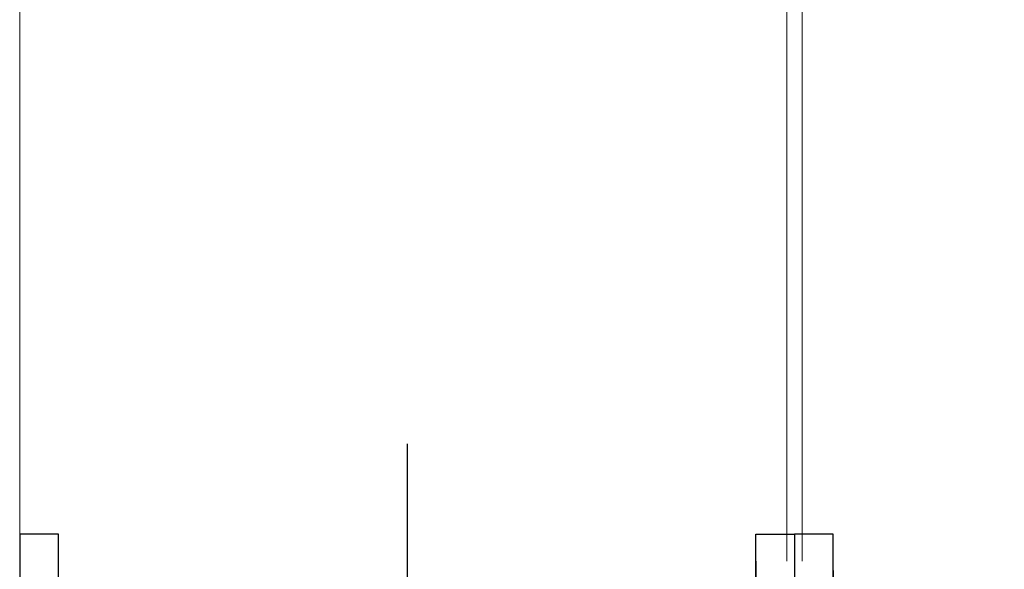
# Model space of a CAD drawing. Header units: inches. Extents: x 27484 to 71626, y -45113 to 39.
# Tile 116 of 256: x 34968 to 35098, y -31947 to -31875. Entities that reach past the tile are written whole.
import ezdxf

# ---------------------------------------------------------------- set-up
doc = ezdxf.new("R2010")
doc.units = ezdxf.units.IN
doc.header["$LTSCALE"] = 50
doc.header["$MEASUREMENT"] = 0
doc.layers.add('A-SCIANY', color=5, linetype='Continuous', lineweight=18)
doc.layers.add('A-SLUSARKA', color=4, linetype='Continuous', lineweight=13)
for name, color, linetype in [('koncepcja', 6, 'Continuous'), ('S-DRZ-', 7, 'Continuous'), ('S-DRZ-O', 7, 'Continuous'), ('S-DRZ-SKRZYD', 5, 'Continuous'), ('S-DRZ-WEGAR', 7, 'Continuous')]:
    doc.layers.add(name, color=color, linetype=linetype)

# ---------------------------------------------------------------- blocks, each defined once
blk = doc.blocks.new('D90-L-DL')
at = {"layer": 'S-DRZ-'}
blk.add_arc((-45, 0), 90, 270, 0, dxfattribs=at)
at = {"layer": 'S-DRZ-O'}
blk.add_line((0, 15.12), (0, -15.12), dxfattribs=at)
at = {"layer": 'S-DRZ-SKRZYD'}
blk.add_line((-45, 0), (-45, -90), dxfattribs=at)
at = {"layer": 'S-DRZ-WEGAR'}
for points in [[(-50, -3.5), (-45, -3.5), (-45, 3.5), (-50, 3.5)], [(45, 3.5), (50, 3.5), (50, -3.5), (45, -3.5)]]:
    blk.add_lwpolyline(points, close=True, dxfattribs=at)
blk = doc.blocks.new('A$C07123322')
at = {"layer": 'A-SLUSARKA', "xscale": 1.020000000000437, "yscale": 1.020000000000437, "zscale": 1.020000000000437, "rotation": 270}
blk.add_blockref('D90-L-DL', (40.58, -45.9), dxfattribs=at)

msp = doc.modelspace()

# ---------------------------------------------------------------- linework, layer by layer
at = {"layer": 'A-SCIANY', "color": 2, "ltscale": 3}
for p, q in [((34968.48246, -31946.06607), (34968.48246, -31806.06607)), ((35069.48246, -31946.06607), (35069.48246, -31806.06607)), ((35071.48246, -31946.06607), (35071.48246, -31806.06607))]:
    msp.add_line(p, q, dxfattribs=at)

# ---------------------------------------------------------------- block references
at = {"layer": 'koncepcja', "lineweight": -3, "xscale": -1, "rotation": 270}
for p in [(35065.38246, -31986.64267), (35167.38246, -31986.64267)]:
    msp.add_blockref('A$C07123322', p, dxfattribs=at)

doc.saveas('drawing.dxf')
